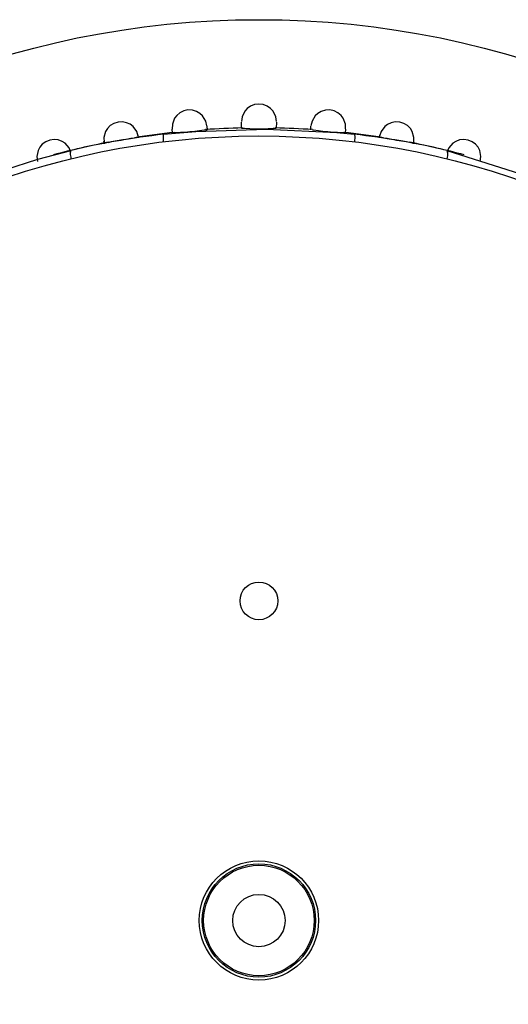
# Model space of a CAD drawing. Header units: millimetres. Extents: x -0.13 to 0.24, y 0 to 1.59.
# Tile 41 of 68: x 0.0629 to 0.0797, y 0.7871 to 0.821. Entities that reach past the tile are written whole.
import ezdxf

# ---------------------------------------------------------------- set-up
doc = ezdxf.new("R2010")
doc.units = ezdxf.units.MM
doc.layers.add('BLOCKS', color=3, linetype='Continuous')

msp = doc.modelspace()

# ---------------------------------------------------------------- linework, layer by layer
at = {"layer": 'BLOCKS'}
for points, knots in [([(0.10208, 0.789955), (0.10208, 0.807074), (0.088202, 0.820952), (0.071084, 0.820952), (0.071084, 0.820952), (0.053967, 0.820952), (0.040087, 0.807074), (0.040087, 0.789955), (0.040087, 0.789955), (0.040087, 0.772839), (0.053967, 0.758959), (0.071084, 0.758959), (0.071084, 0.758959), (0.088202, 0.758959), (0.10208, 0.772839), (0.10208, 0.789955)], [0, 0, 0, 0, 0.25, 0.25, 0.25, 0.25, 0.5, 0.5, 0.5, 0.5, 0.75, 0.75, 0.75, 0.75, 1, 1, 1, 1]), ([(0.071684, 0.817445), (0.071684, 0.817445), (0.071663, 0.817611), (0.071663, 0.817611), (0.071663, 0.817611), (0.071663, 0.817611), (0.07157, 0.817805), (0.07157, 0.817805), (0.07157, 0.817805), (0.07157, 0.817805), (0.071485, 0.817896), (0.071485, 0.817896), (0.071485, 0.817896), (0.071485, 0.817896), (0.071371, 0.817977), (0.071371, 0.817977), (0.071371, 0.817977), (0.071371, 0.817977), (0.071235, 0.818031), (0.071235, 0.818031), (0.071235, 0.818031), (0.071235, 0.818031), (0.071084, 0.81805), (0.071084, 0.81805), (0.071084, 0.81805), (0.071084, 0.81805), (0.070932, 0.818031), (0.070932, 0.818031), (0.070932, 0.818031), (0.070932, 0.818031), (0.070796, 0.817977), (0.070796, 0.817977), (0.070796, 0.817977), (0.070796, 0.817977), (0.070684, 0.817896), (0.070684, 0.817896), (0.070684, 0.817896), (0.070684, 0.817896), (0.070597, 0.817803), (0.070597, 0.817803), (0.070597, 0.817803), (0.070597, 0.817803), (0.070506, 0.817611), (0.070506, 0.817611), (0.070506, 0.817611), (0.070506, 0.817611), (0.070483, 0.817445), (0.070483, 0.817445)], [0, 0, 0, 0, 0.083333, 0.083333, 0.083333, 0.083333, 0.166667, 0.166667, 0.166667, 0.166667, 0.25, 0.25, 0.25, 0.25, 0.333333, 0.333333, 0.333333, 0.333333, 0.416667, 0.416667, 0.416667, 0.416667, 0.5, 0.5, 0.5, 0.5, 0.583333, 0.583333, 0.583333, 0.583333, 0.666667, 0.666667, 0.666667, 0.666667, 0.75, 0.75, 0.75, 0.75, 0.833333, 0.833333, 0.833333, 0.833333, 0.916667, 0.916667, 0.916667, 0.916667, 1, 1, 1, 1]), ([(0.069291, 0.817298), (0.069291, 0.817298), (0.069258, 0.817462), (0.069258, 0.817462), (0.069258, 0.817462), (0.069258, 0.817462), (0.069148, 0.817644), (0.069148, 0.817644), (0.069148, 0.817644), (0.069148, 0.817644), (0.069055, 0.817729), (0.069055, 0.817729), (0.069055, 0.817729), (0.069055, 0.817729), (0.068935, 0.817797), (0.068935, 0.817797), (0.068935, 0.817797), (0.068935, 0.817797), (0.068796, 0.817838), (0.068796, 0.817838), (0.068796, 0.817838), (0.068796, 0.817838), (0.068643, 0.817845), (0.068643, 0.817845), (0.068643, 0.817845), (0.068643, 0.817845), (0.068496, 0.817814), (0.068496, 0.817814), (0.068496, 0.817814), (0.068496, 0.817814), (0.068364, 0.817747), (0.068364, 0.817747), (0.068364, 0.817747), (0.068364, 0.817747), (0.06826, 0.817658), (0.06826, 0.817658), (0.06826, 0.817658), (0.06826, 0.817658), (0.068181, 0.817559), (0.068181, 0.817559), (0.068181, 0.817559), (0.068181, 0.817559), (0.068107, 0.81736), (0.068107, 0.81736), (0.068107, 0.81736), (0.068107, 0.81736), (0.068101, 0.81719), (0.068101, 0.81719)], [0, 0, 0, 0, 0.083333, 0.083333, 0.083333, 0.083333, 0.166667, 0.166667, 0.166667, 0.166667, 0.25, 0.25, 0.25, 0.25, 0.333333, 0.333333, 0.333333, 0.333333, 0.416667, 0.416667, 0.416667, 0.416667, 0.5, 0.5, 0.5, 0.5, 0.583333, 0.583333, 0.583333, 0.583333, 0.666667, 0.666667, 0.666667, 0.666667, 0.75, 0.75, 0.75, 0.75, 0.833333, 0.833333, 0.833333, 0.833333, 0.916667, 0.916667, 0.916667, 0.916667, 1, 1, 1, 1]), ([(0.074066, 0.817193), (0.074066, 0.817193), (0.07406, 0.81736), (0.07406, 0.81736), (0.07406, 0.81736), (0.07406, 0.81736), (0.073986, 0.817559), (0.073986, 0.817559), (0.073986, 0.817559), (0.073986, 0.817559), (0.073909, 0.817658), (0.073909, 0.817658), (0.073909, 0.817658), (0.073909, 0.817658), (0.073804, 0.817747), (0.073804, 0.817747), (0.073804, 0.817747), (0.073804, 0.817747), (0.073671, 0.817814), (0.073671, 0.817814), (0.073671, 0.817814), (0.073671, 0.817814), (0.073522, 0.817845), (0.073522, 0.817845), (0.073522, 0.817845), (0.073522, 0.817845), (0.073373, 0.817838), (0.073373, 0.817838), (0.073373, 0.817838), (0.073373, 0.817838), (0.07323, 0.817797), (0.07323, 0.817797), (0.07323, 0.817797), (0.07323, 0.817797), (0.073112, 0.817729), (0.073112, 0.817729), (0.073112, 0.817729), (0.073112, 0.817729), (0.073019, 0.817644), (0.073019, 0.817644), (0.073019, 0.817644), (0.073019, 0.817644), (0.072911, 0.81746), (0.072911, 0.81746), (0.072911, 0.81746), (0.072911, 0.81746), (0.072874, 0.817298), (0.072874, 0.817298)], [0, 0, 0, 0, 0.083333, 0.083333, 0.083333, 0.083333, 0.166667, 0.166667, 0.166667, 0.166667, 0.25, 0.25, 0.25, 0.25, 0.333333, 0.333333, 0.333333, 0.333333, 0.416667, 0.416667, 0.416667, 0.416667, 0.5, 0.5, 0.5, 0.5, 0.583333, 0.583333, 0.583333, 0.583333, 0.666667, 0.666667, 0.666667, 0.666667, 0.75, 0.75, 0.75, 0.75, 0.833333, 0.833333, 0.833333, 0.833333, 0.916667, 0.916667, 0.916667, 0.916667, 1, 1, 1, 1]), ([(0.066929, 0.816942), (0.066929, 0.816942), (0.066881, 0.817101), (0.066881, 0.817101), (0.066881, 0.817101), (0.066881, 0.817101), (0.066757, 0.817273), (0.066757, 0.817273), (0.066757, 0.817273), (0.066757, 0.817273), (0.066658, 0.817352), (0.066658, 0.817352), (0.066658, 0.817352), (0.066658, 0.817352), (0.066534, 0.817408), (0.066534, 0.817408), (0.066534, 0.817408), (0.066534, 0.817408), (0.066391, 0.817437), (0.066391, 0.817437), (0.066391, 0.817437), (0.066391, 0.817437), (0.06624, 0.817429), (0.06624, 0.817429), (0.06624, 0.817429), (0.06624, 0.817429), (0.066097, 0.817385), (0.066097, 0.817385), (0.066097, 0.817385), (0.066097, 0.817385), (0.065971, 0.817308), (0.065971, 0.817308), (0.065971, 0.817308), (0.065971, 0.817308), (0.065873, 0.817211), (0.065873, 0.817211), (0.065873, 0.817211), (0.065873, 0.817211), (0.065805, 0.817106), (0.065805, 0.817106), (0.065805, 0.817106), (0.065805, 0.817106), (0.065747, 0.816901), (0.065747, 0.816901), (0.065747, 0.816901), (0.065747, 0.816901), (0.065757, 0.816735), (0.065757, 0.816735)], [0, 0, 0, 0, 0.083333, 0.083333, 0.083333, 0.083333, 0.166667, 0.166667, 0.166667, 0.166667, 0.25, 0.25, 0.25, 0.25, 0.333333, 0.333333, 0.333333, 0.333333, 0.416667, 0.416667, 0.416667, 0.416667, 0.5, 0.5, 0.5, 0.5, 0.583333, 0.583333, 0.583333, 0.583333, 0.666667, 0.666667, 0.666667, 0.666667, 0.75, 0.75, 0.75, 0.75, 0.833333, 0.833333, 0.833333, 0.833333, 0.916667, 0.916667, 0.916667, 0.916667, 1, 1, 1, 1]), ([(0.067803, 0.817008), (0.067803, 0.817008), (0.068914, 0.81711), (0.068914, 0.81711), (0.068914, 0.81711), (0.068914, 0.81711), (0.07134, 0.817186), (0.07134, 0.817186), (0.07134, 0.817186), (0.07134, 0.817186), (0.073764, 0.817068), (0.073764, 0.817068), (0.073764, 0.817068), (0.073764, 0.817068), (0.074365, 0.817008), (0.074365, 0.817008)], [0, 0, 0, 0, 0.25, 0.25, 0.25, 0.25, 0.5, 0.5, 0.5, 0.5, 0.75, 0.75, 0.75, 0.75, 1, 1, 1, 1]), ([(0.07049, 0.817224), (0.07049, 0.817224), (0.070591, 0.817217), (0.070591, 0.817217), (0.070591, 0.817217), (0.070591, 0.817217), (0.070767, 0.817203), (0.070767, 0.817203), (0.070767, 0.817203), (0.070767, 0.817203), (0.070918, 0.817195), (0.070918, 0.817195), (0.070918, 0.817195), (0.070918, 0.817195), (0.070999, 0.817193), (0.070999, 0.817193), (0.070999, 0.817193), (0.070999, 0.817193), (0.071084, 0.817193), (0.071084, 0.817193), (0.071084, 0.817193), (0.071084, 0.817193), (0.071168, 0.817193), (0.071168, 0.817193), (0.071168, 0.817193), (0.071168, 0.817193), (0.071249, 0.817195), (0.071249, 0.817195), (0.071249, 0.817195), (0.071249, 0.817195), (0.0714, 0.817203), (0.0714, 0.817203), (0.0714, 0.817203), (0.0714, 0.817203), (0.071576, 0.817217), (0.071576, 0.817217), (0.071576, 0.817217), (0.071576, 0.817217), (0.07168, 0.817224), (0.07168, 0.817224)], [0, 0, 0, 0, 0.1, 0.1, 0.1, 0.1, 0.2, 0.2, 0.2, 0.2, 0.3, 0.3, 0.3, 0.3, 0.4, 0.4, 0.4, 0.4, 0.5, 0.5, 0.5, 0.5, 0.6, 0.6, 0.6, 0.6, 0.7, 0.7, 0.7, 0.7, 0.8, 0.8, 0.8, 0.8, 0.9, 0.9, 0.9, 0.9, 1, 1, 1, 1]), ([(0.07641, 0.816735), (0.07641, 0.816735), (0.076418, 0.816901), (0.076418, 0.816901), (0.076418, 0.816901), (0.076418, 0.816901), (0.07636, 0.817108), (0.07636, 0.817108), (0.07636, 0.817108), (0.07636, 0.817108), (0.076294, 0.817213), (0.076294, 0.817213), (0.076294, 0.817213), (0.076294, 0.817213), (0.076196, 0.817308), (0.076196, 0.817308), (0.076196, 0.817308), (0.076196, 0.817308), (0.076072, 0.817385), (0.076072, 0.817385), (0.076072, 0.817385), (0.076072, 0.817385), (0.075929, 0.817429), (0.075929, 0.817429), (0.075929, 0.817429), (0.075929, 0.817429), (0.075776, 0.817437), (0.075776, 0.817437), (0.075776, 0.817437), (0.075776, 0.817437), (0.075636, 0.817408), (0.075636, 0.817408), (0.075636, 0.817408), (0.075636, 0.817408), (0.075511, 0.81735), (0.075511, 0.81735), (0.075511, 0.81735), (0.075511, 0.81735), (0.07541, 0.817273), (0.07541, 0.817273), (0.07541, 0.817273), (0.07541, 0.817273), (0.075286, 0.817101), (0.075286, 0.817101), (0.075286, 0.817101), (0.075286, 0.817101), (0.075236, 0.816942), (0.075236, 0.816942)], [0, 0, 0, 0, 0.083333, 0.083333, 0.083333, 0.083333, 0.166667, 0.166667, 0.166667, 0.166667, 0.25, 0.25, 0.25, 0.25, 0.333333, 0.333333, 0.333333, 0.333333, 0.416667, 0.416667, 0.416667, 0.416667, 0.5, 0.5, 0.5, 0.5, 0.583333, 0.583333, 0.583333, 0.583333, 0.666667, 0.666667, 0.666667, 0.666667, 0.75, 0.75, 0.75, 0.75, 0.833333, 0.833333, 0.833333, 0.833333, 0.916667, 0.916667, 0.916667, 0.916667, 1, 1, 1, 1]), ([(0.098076, 0.789955), (0.098076, 0.804866), (0.085992, 0.81695), (0.071084, 0.81695), (0.071084, 0.81695), (0.056175, 0.81695), (0.044091, 0.804866), (0.044091, 0.789955), (0.044091, 0.789955), (0.044091, 0.775047), (0.056175, 0.762963), (0.071084, 0.762963), (0.071084, 0.762963), (0.085992, 0.762963), (0.098076, 0.775047), (0.098076, 0.789955)], [0, 0, 0, 0, 0.25, 0.25, 0.25, 0.25, 0.5, 0.5, 0.5, 0.5, 0.75, 0.75, 0.75, 0.75, 1, 1, 1, 1]), ([(0.065894, 0.816731), (0.065894, 0.816731), (0.06602, 0.816756), (0.06602, 0.816756), (0.06602, 0.816756), (0.06602, 0.816756), (0.066174, 0.816779), (0.066174, 0.816779), (0.066174, 0.816779), (0.066174, 0.816779), (0.066258, 0.816793), (0.066258, 0.816793), (0.066258, 0.816793), (0.066258, 0.816793), (0.066347, 0.81681), (0.066347, 0.81681), (0.066347, 0.81681), (0.066347, 0.81681), (0.066436, 0.816826), (0.066436, 0.816826), (0.066436, 0.816826), (0.066436, 0.816826), (0.066519, 0.816841), (0.066519, 0.816841), (0.066519, 0.816841), (0.066519, 0.816841), (0.066677, 0.81687), (0.066677, 0.81687), (0.066677, 0.81687), (0.066677, 0.81687), (0.066803, 0.81689), (0.066803, 0.81689)], [0, 0, 0, 0, 0.125, 0.125, 0.125, 0.125, 0.25, 0.25, 0.25, 0.25, 0.375, 0.375, 0.375, 0.375, 0.5, 0.5, 0.5, 0.5, 0.625, 0.625, 0.625, 0.625, 0.75, 0.75, 0.75, 0.75, 0.875, 0.875, 0.875, 0.875, 1, 1, 1, 1]), ([(0.067803, 0.817008), (0.067803, 0.817008), (0.067796, 0.816998), (0.067796, 0.816998), (0.067796, 0.816998), (0.067796, 0.816998), (0.067792, 0.816977), (0.067792, 0.816977), (0.067792, 0.816977), (0.067792, 0.816977), (0.06779, 0.81695), (0.06779, 0.81695), (0.06779, 0.81695), (0.06779, 0.81695), (0.067788, 0.816911), (0.067788, 0.816911), (0.067788, 0.816911), (0.067788, 0.816911), (0.067788, 0.816868), (0.067788, 0.816868), (0.067788, 0.816868), (0.067788, 0.816868), (0.067792, 0.816818), (0.067792, 0.816818), (0.067792, 0.816818), (0.067792, 0.816818), (0.067796, 0.816766), (0.067796, 0.816766), (0.067796, 0.816766), (0.067796, 0.816766), (0.067796, 0.81675), (0.067796, 0.81675)], [0, 0, 0, 0, 0.125, 0.125, 0.125, 0.125, 0.25, 0.25, 0.25, 0.25, 0.375, 0.375, 0.375, 0.375, 0.5, 0.5, 0.5, 0.5, 0.625, 0.625, 0.625, 0.625, 0.75, 0.75, 0.75, 0.75, 0.875, 0.875, 0.875, 0.875, 1, 1, 1, 1]), ([(0.068173, 0.817068), (0.068173, 0.817068), (0.06821, 0.817075), (0.06821, 0.817075), (0.06821, 0.817075), (0.06821, 0.817075), (0.068382, 0.817081), (0.068382, 0.817081), (0.068382, 0.817081), (0.068382, 0.817081), (0.068537, 0.817087), (0.068537, 0.817087), (0.068537, 0.817087), (0.068537, 0.817087), (0.068622, 0.817093), (0.068622, 0.817093), (0.068622, 0.817093), (0.068622, 0.817093), (0.068709, 0.817101), (0.068709, 0.817101), (0.068709, 0.817101), (0.068709, 0.817101), (0.068798, 0.81711), (0.068798, 0.81711), (0.068798, 0.81711), (0.068798, 0.81711), (0.068881, 0.81712), (0.068881, 0.81712), (0.068881, 0.81712), (0.068881, 0.81712), (0.069036, 0.817137), (0.069036, 0.817137), (0.069036, 0.817137), (0.069036, 0.817137), (0.069206, 0.817164), (0.069206, 0.817164), (0.069206, 0.817164), (0.069206, 0.817164), (0.069301, 0.817164), (0.069301, 0.817164)], [0, 0, 0, 0, 0.1, 0.1, 0.1, 0.1, 0.2, 0.2, 0.2, 0.2, 0.3, 0.3, 0.3, 0.3, 0.4, 0.4, 0.4, 0.4, 0.5, 0.5, 0.5, 0.5, 0.6, 0.6, 0.6, 0.6, 0.7, 0.7, 0.7, 0.7, 0.8, 0.8, 0.8, 0.8, 0.9, 0.9, 0.9, 0.9, 1, 1, 1, 1]), ([(0.072926, 0.817164), (0.072926, 0.817164), (0.072963, 0.817164), (0.072963, 0.817164), (0.072963, 0.817164), (0.072963, 0.817164), (0.073133, 0.817137), (0.073133, 0.817137), (0.073133, 0.817137), (0.073133, 0.817137), (0.073286, 0.817118), (0.073286, 0.817118), (0.073286, 0.817118), (0.073286, 0.817118), (0.073371, 0.81711), (0.073371, 0.81711), (0.073371, 0.81711), (0.073371, 0.81711), (0.07346, 0.817101), (0.07346, 0.817101), (0.07346, 0.817101), (0.07346, 0.817101), (0.073547, 0.817093), (0.073547, 0.817093), (0.073547, 0.817093), (0.073547, 0.817093), (0.073632, 0.817087), (0.073632, 0.817087), (0.073632, 0.817087), (0.073632, 0.817087), (0.073785, 0.817081), (0.073785, 0.817081), (0.073785, 0.817081), (0.073785, 0.817081), (0.073959, 0.817075), (0.073959, 0.817075), (0.073959, 0.817075), (0.073959, 0.817075), (0.073994, 0.817068), (0.073994, 0.817068)], [0, 0, 0, 0, 0.1, 0.1, 0.1, 0.1, 0.2, 0.2, 0.2, 0.2, 0.3, 0.3, 0.3, 0.3, 0.4, 0.4, 0.4, 0.4, 0.5, 0.5, 0.5, 0.5, 0.6, 0.6, 0.6, 0.6, 0.7, 0.7, 0.7, 0.7, 0.8, 0.8, 0.8, 0.8, 0.9, 0.9, 0.9, 0.9, 1, 1, 1, 1]), ([(0.074365, 0.817008), (0.074365, 0.817008), (0.074371, 0.816998), (0.074371, 0.816998), (0.074371, 0.816998), (0.074371, 0.816998), (0.074375, 0.816977), (0.074375, 0.816977), (0.074375, 0.816977), (0.074375, 0.816977), (0.074379, 0.81695), (0.074379, 0.81695), (0.074379, 0.81695), (0.074379, 0.81695), (0.074379, 0.816911), (0.074379, 0.816911), (0.074379, 0.816911), (0.074379, 0.816911), (0.074379, 0.816868), (0.074379, 0.816868), (0.074379, 0.816868), (0.074379, 0.816868), (0.074377, 0.816818), (0.074377, 0.816818), (0.074377, 0.816818), (0.074377, 0.816818), (0.074373, 0.816766), (0.074373, 0.816766), (0.074373, 0.816766), (0.074373, 0.816766), (0.074371, 0.81675), (0.074371, 0.81675)], [0, 0, 0, 0, 0.125, 0.125, 0.125, 0.125, 0.25, 0.25, 0.25, 0.25, 0.375, 0.375, 0.375, 0.375, 0.5, 0.5, 0.5, 0.5, 0.625, 0.625, 0.625, 0.625, 0.75, 0.75, 0.75, 0.75, 0.875, 0.875, 0.875, 0.875, 1, 1, 1, 1]), ([(0.075368, 0.81689), (0.075368, 0.81689), (0.075491, 0.81687), (0.075491, 0.81687), (0.075491, 0.81687), (0.075491, 0.81687), (0.075644, 0.816841), (0.075644, 0.816841), (0.075644, 0.816841), (0.075644, 0.816841), (0.075729, 0.816826), (0.075729, 0.816826), (0.075729, 0.816826), (0.075729, 0.816826), (0.075818, 0.81681), (0.075818, 0.81681), (0.075818, 0.81681), (0.075818, 0.81681), (0.075907, 0.816793), (0.075907, 0.816793), (0.075907, 0.816793), (0.075907, 0.816793), (0.075992, 0.816779), (0.075992, 0.816779), (0.075992, 0.816779), (0.075992, 0.816779), (0.076147, 0.816756), (0.076147, 0.816756), (0.076147, 0.816756), (0.076147, 0.816756), (0.076271, 0.816733), (0.076271, 0.816733)], [0, 0, 0, 0, 0.125, 0.125, 0.125, 0.125, 0.25, 0.25, 0.25, 0.25, 0.375, 0.375, 0.375, 0.375, 0.5, 0.5, 0.5, 0.5, 0.625, 0.625, 0.625, 0.625, 0.75, 0.75, 0.75, 0.75, 0.875, 0.875, 0.875, 0.875, 1, 1, 1, 1]), ([(0.064617, 0.816385), (0.064617, 0.816385), (0.064555, 0.816538), (0.064555, 0.816538), (0.064555, 0.816538), (0.064555, 0.816538), (0.064416, 0.8167), (0.064416, 0.8167), (0.064416, 0.8167), (0.064416, 0.8167), (0.064311, 0.816766), (0.064311, 0.816766), (0.064311, 0.816766), (0.064311, 0.816766), (0.064182, 0.816814), (0.064182, 0.816814), (0.064182, 0.816814), (0.064182, 0.816814), (0.064037, 0.81683), (0.064037, 0.81683), (0.064037, 0.81683), (0.064037, 0.81683), (0.063888, 0.816808), (0.063888, 0.816808), (0.063888, 0.816808), (0.063888, 0.816808), (0.06375, 0.816752), (0.06375, 0.816752), (0.06375, 0.816752), (0.06375, 0.816752), (0.063632, 0.816665), (0.063632, 0.816665), (0.063632, 0.816665), (0.063632, 0.816665), (0.063545, 0.816561), (0.063545, 0.816561), (0.063545, 0.816561), (0.063545, 0.816561), (0.063487, 0.816449), (0.063487, 0.816449), (0.063487, 0.816449), (0.063487, 0.816449), (0.063447, 0.816242), (0.063447, 0.816242), (0.063447, 0.816242), (0.063447, 0.816242), (0.06347, 0.816077), (0.06347, 0.816077)], [0, 0, 0, 0, 0.083333, 0.083333, 0.083333, 0.083333, 0.166667, 0.166667, 0.166667, 0.166667, 0.25, 0.25, 0.25, 0.25, 0.333333, 0.333333, 0.333333, 0.333333, 0.416667, 0.416667, 0.416667, 0.416667, 0.5, 0.5, 0.5, 0.5, 0.583333, 0.583333, 0.583333, 0.583333, 0.666667, 0.666667, 0.666667, 0.666667, 0.75, 0.75, 0.75, 0.75, 0.833333, 0.833333, 0.833333, 0.833333, 0.916667, 0.916667, 0.916667, 0.916667, 1, 1, 1, 1]), ([(0.078699, 0.816077), (0.078699, 0.816077), (0.07872, 0.816242), (0.07872, 0.816242), (0.07872, 0.816242), (0.07872, 0.816242), (0.07868, 0.816449), (0.07868, 0.816449), (0.07868, 0.816449), (0.07868, 0.816449), (0.078625, 0.816561), (0.078625, 0.816561), (0.078625, 0.816561), (0.078625, 0.816561), (0.078536, 0.816665), (0.078536, 0.816665), (0.078536, 0.816665), (0.078536, 0.816665), (0.078418, 0.816752), (0.078418, 0.816752), (0.078418, 0.816752), (0.078418, 0.816752), (0.078279, 0.816808), (0.078279, 0.816808), (0.078279, 0.816808), (0.078279, 0.816808), (0.07813, 0.81683), (0.07813, 0.81683), (0.07813, 0.81683), (0.07813, 0.81683), (0.077985, 0.816814), (0.077985, 0.816814), (0.077985, 0.816814), (0.077985, 0.816814), (0.077857, 0.816766), (0.077857, 0.816766), (0.077857, 0.816766), (0.077857, 0.816766), (0.077753, 0.816698), (0.077753, 0.816698), (0.077753, 0.816698), (0.077753, 0.816698), (0.077612, 0.816538), (0.077612, 0.816538), (0.077612, 0.816538), (0.077612, 0.816538), (0.07755, 0.816383), (0.07755, 0.816383)], [0, 0, 0, 0, 0.083333, 0.083333, 0.083333, 0.083333, 0.166667, 0.166667, 0.166667, 0.166667, 0.25, 0.25, 0.25, 0.25, 0.333333, 0.333333, 0.333333, 0.333333, 0.416667, 0.416667, 0.416667, 0.416667, 0.5, 0.5, 0.5, 0.5, 0.583333, 0.583333, 0.583333, 0.583333, 0.666667, 0.666667, 0.666667, 0.666667, 0.75, 0.75, 0.75, 0.75, 0.833333, 0.833333, 0.833333, 0.833333, 0.916667, 0.916667, 0.916667, 0.916667, 1, 1, 1, 1]), ([(0.055126, 0.812022), (0.055126, 0.812022), (0.056231, 0.812781), (0.056231, 0.812781), (0.056231, 0.812781), (0.056231, 0.812781), (0.056799, 0.813144), (0.056799, 0.813144), (0.056799, 0.813144), (0.056799, 0.813144), (0.059792, 0.81476), (0.059792, 0.81476), (0.059792, 0.81476), (0.059792, 0.81476), (0.060419, 0.81504), (0.060419, 0.81504), (0.060419, 0.81504), (0.060419, 0.81504), (0.061048, 0.815303), (0.061048, 0.815303), (0.061048, 0.815303), (0.061048, 0.815303), (0.062344, 0.815787), (0.062344, 0.815787), (0.062344, 0.815787), (0.062344, 0.815787), (0.063478, 0.816149), (0.063478, 0.816149), (0.063478, 0.816149), (0.063478, 0.816149), (0.064623, 0.816454), (0.064623, 0.816454)], [0, 0, 0, 0, 0.125, 0.125, 0.125, 0.125, 0.25, 0.25, 0.25, 0.25, 0.375, 0.375, 0.375, 0.375, 0.5, 0.5, 0.5, 0.5, 0.625, 0.625, 0.625, 0.625, 0.75, 0.75, 0.75, 0.75, 0.875, 0.875, 0.875, 0.875, 1, 1, 1, 1]), ([(0.064623, 0.816454), (0.064623, 0.816454), (0.064611, 0.816445), (0.064611, 0.816445), (0.064611, 0.816445), (0.064611, 0.816445), (0.064602, 0.816425), (0.064602, 0.816425), (0.064602, 0.816425), (0.064602, 0.816425), (0.064596, 0.816398), (0.064596, 0.816398), (0.064596, 0.816398), (0.064596, 0.816398), (0.064594, 0.81636), (0.064594, 0.81636), (0.064594, 0.81636), (0.064594, 0.81636), (0.064596, 0.816317), (0.064596, 0.816317), (0.064596, 0.816317), (0.064596, 0.816317), (0.0646, 0.816269), (0.0646, 0.816269), (0.0646, 0.816269), (0.0646, 0.816269), (0.064609, 0.816218), (0.064609, 0.816218), (0.064609, 0.816218), (0.064609, 0.816218), (0.064619, 0.816162), (0.064619, 0.816162)], [0, 0, 0, 0, 0.125, 0.125, 0.125, 0.125, 0.25, 0.25, 0.25, 0.25, 0.375, 0.375, 0.375, 0.375, 0.5, 0.5, 0.5, 0.5, 0.625, 0.625, 0.625, 0.625, 0.75, 0.75, 0.75, 0.75, 0.875, 0.875, 0.875, 0.875, 1, 1, 1, 1]), ([(0.077544, 0.816454), (0.077544, 0.816454), (0.077556, 0.816445), (0.077556, 0.816445), (0.077556, 0.816445), (0.077556, 0.816445), (0.077567, 0.816425), (0.077567, 0.816425), (0.077567, 0.816425), (0.077567, 0.816425), (0.077571, 0.816398), (0.077571, 0.816398), (0.077571, 0.816398), (0.077571, 0.816398), (0.077573, 0.81636), (0.077573, 0.81636), (0.077573, 0.81636), (0.077573, 0.81636), (0.077573, 0.816317), (0.077573, 0.816317), (0.077573, 0.816317), (0.077573, 0.816317), (0.077569, 0.816269), (0.077569, 0.816269), (0.077569, 0.816269), (0.077569, 0.816269), (0.077561, 0.816218), (0.077561, 0.816218), (0.077561, 0.816218), (0.077561, 0.816218), (0.077548, 0.816162), (0.077548, 0.816162)], [0, 0, 0, 0, 0.125, 0.125, 0.125, 0.125, 0.25, 0.25, 0.25, 0.25, 0.375, 0.375, 0.375, 0.375, 0.5, 0.5, 0.5, 0.5, 0.625, 0.625, 0.625, 0.625, 0.75, 0.75, 0.75, 0.75, 0.875, 0.875, 0.875, 0.875, 1, 1, 1, 1]), ([(0.077544, 0.816454), (0.077544, 0.816454), (0.080991, 0.815356), (0.080991, 0.815356), (0.080991, 0.815356), (0.080991, 0.815356), (0.084396, 0.813721), (0.084396, 0.813721), (0.084396, 0.813721), (0.084396, 0.813721), (0.085739, 0.81291), (0.085739, 0.81291), (0.085739, 0.81291), (0.085739, 0.81291), (0.087043, 0.812022), (0.087043, 0.812022)], [0, 0, 0, 0, 0.25, 0.25, 0.25, 0.25, 0.5, 0.5, 0.5, 0.5, 0.75, 0.75, 0.75, 0.75, 1, 1, 1, 1]), ([(0.071734, 0.800953), (0.071734, 0.801314), (0.071444, 0.801603), (0.071084, 0.801603), (0.071084, 0.801603), (0.070725, 0.801603), (0.070434, 0.801314), (0.070434, 0.800953), (0.070434, 0.800953), (0.070434, 0.800595), (0.070725, 0.800303), (0.071084, 0.800303), (0.071084, 0.800303), (0.071444, 0.800303), (0.071734, 0.800595), (0.071734, 0.800953)], [0, 0, 0, 0, 0.25, 0.25, 0.25, 0.25, 0.5, 0.5, 0.5, 0.5, 0.75, 0.75, 0.75, 0.75, 1, 1, 1, 1]), ([(0.073135, 0.789955), (0.073135, 0.79109), (0.072218, 0.792009), (0.071084, 0.792009), (0.071084, 0.792009), (0.069951, 0.792009), (0.069032, 0.79109), (0.069032, 0.789955), (0.069032, 0.789955), (0.069032, 0.788823), (0.069951, 0.787904), (0.071084, 0.787904), (0.071084, 0.787904), (0.072218, 0.787904), (0.073135, 0.788823), (0.073135, 0.789955)], [0, 0, 0, 0, 0.25, 0.25, 0.25, 0.25, 0.5, 0.5, 0.5, 0.5, 0.75, 0.75, 0.75, 0.75, 1, 1, 1, 1]), ([(0.073034, 0.789955), (0.073034, 0.791034), (0.072162, 0.791905), (0.071084, 0.791905), (0.071084, 0.791905), (0.070007, 0.791905), (0.069134, 0.791034), (0.069134, 0.789955), (0.069134, 0.789955), (0.069134, 0.788879), (0.070007, 0.788006), (0.071084, 0.788006), (0.071084, 0.788006), (0.072162, 0.788006), (0.073034, 0.788879), (0.073034, 0.789955)], [0, 0, 0, 0, 0.25, 0.25, 0.25, 0.25, 0.5, 0.5, 0.5, 0.5, 0.75, 0.75, 0.75, 0.75, 1, 1, 1, 1]), ([(0.072984, 0.789955), (0.072984, 0.791005), (0.072133, 0.791856), (0.071084, 0.791856), (0.071084, 0.791856), (0.070036, 0.791856), (0.069183, 0.791005), (0.069183, 0.789955), (0.069183, 0.789955), (0.069183, 0.788908), (0.070036, 0.788055), (0.071084, 0.788055), (0.071084, 0.788055), (0.072133, 0.788055), (0.072984, 0.788908), (0.072984, 0.789955)], [0, 0, 0, 0, 0.25, 0.25, 0.25, 0.25, 0.5, 0.5, 0.5, 0.5, 0.75, 0.75, 0.75, 0.75, 1, 1, 1, 1]), ([(0.071984, 0.789955), (0.071984, 0.790452), (0.07158, 0.790856), (0.071084, 0.790856), (0.071084, 0.790856), (0.070587, 0.790856), (0.070183, 0.790452), (0.070183, 0.789955), (0.070183, 0.789955), (0.070183, 0.789459), (0.070587, 0.789055), (0.071084, 0.789055), (0.071084, 0.789055), (0.07158, 0.789055), (0.071984, 0.789459), (0.071984, 0.789955)], [0, 0, 0, 0, 0.25, 0.25, 0.25, 0.25, 0.5, 0.5, 0.5, 0.5, 0.75, 0.75, 0.75, 0.75, 1, 1, 1, 1])]:
    msp.add_open_spline(points, degree=3, knots=knots, dxfattribs=at)
for points in [[(0.068115, 0.817062), (0.068115, 0.817062), (0.068101, 0.817186), (0.068101, 0.817186)], [(0.070518, 0.817226), (0.070094, 0.817217), (0.069668, 0.817197), (0.069243, 0.81717)], [(0.069291, 0.81729), (0.069291, 0.81729), (0.069301, 0.817164), (0.069301, 0.817164)], [(0.07049, 0.817224), (0.07049, 0.817224), (0.070485, 0.81742), (0.070485, 0.81742)], [(0.072928, 0.81717), (0.072499, 0.817197), (0.072073, 0.817217), (0.071645, 0.817226)], [(0.071684, 0.81742), (0.071684, 0.81742), (0.07168, 0.817224), (0.07168, 0.817224)], [(0.072868, 0.817164), (0.072868, 0.817164), (0.072874, 0.81729), (0.072874, 0.81729)], [(0.074066, 0.817186), (0.074066, 0.817186), (0.074052, 0.817062), (0.074052, 0.817062)], [(0.067803, 0.817008), (0.066732, 0.816888), (0.065671, 0.816704), (0.064623, 0.816454)], [(0.068175, 0.817075), (0.067716, 0.817027), (0.067258, 0.816965), (0.066803, 0.816892)], [(0.066939, 0.816884), (0.066939, 0.816884), (0.066925, 0.816975), (0.066925, 0.816975)], [(0.075371, 0.816892), (0.074915, 0.816965), (0.074458, 0.817025), (0.073996, 0.817075)], [(0.077544, 0.816454), (0.076497, 0.816704), (0.075435, 0.816888), (0.074365, 0.817008)], [(0.075228, 0.816884), (0.075228, 0.816884), (0.075242, 0.816975), (0.075242, 0.816975)], [(0.065894, 0.816733), (0.065265, 0.816611), (0.064638, 0.816468), (0.064021, 0.816302)], [(0.065768, 0.816677), (0.065768, 0.816677), (0.065749, 0.81677), (0.065749, 0.81677)], [(0.07814, 0.816302), (0.077523, 0.816468), (0.076898, 0.816611), (0.076271, 0.816733)], [(0.076399, 0.816677), (0.076399, 0.816677), (0.076416, 0.81677), (0.076416, 0.81677)]]:
    msp.add_open_spline(points, degree=3, dxfattribs=at)

doc.saveas('drawing.dxf')
